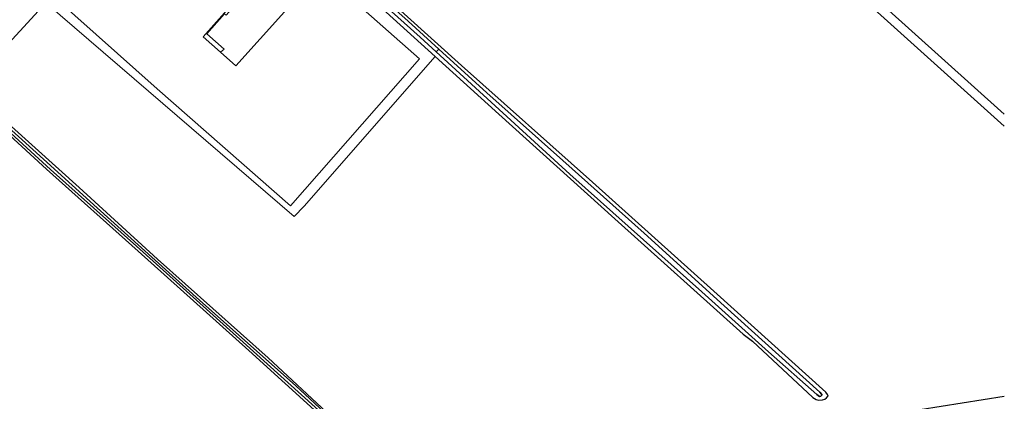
# Model space of a CAD drawing. Extents: x 105780 to 185197, y 477999 to 525027.
# Tile 198 of 256: x 109694 to 109981, y 479004 to 479115. Entities that reach past the tile are written whole.
import ezdxf

# ---------------------------------------------------------------- set-up
doc = ezdxf.new("R2010")
doc.units = 0
for name, color, linetype, lineweight in [('B-GV-GR-GRAS_GAZON-G', 252, 'Continuous', 13), ('B-WE-GW-WATERGANG_SLOOT_INSTEEK-G', 252, 'Continuous', 30), ('B-XX-KG-KADASTRAAL_BEBOUWING-G', 252, 'Continuous', 20), ('B1-WE-GR-BOUWLAND-GV', 80, 'Continuous', 13), ('B1-WE-OG-TERREIN_ERF-GV', 252, 'Continuous', 18), ('B1-WE-VH-VERHARDING_PUIN-GV', 252, 'Continuous', 18)]:
    doc.layers.add(name, color=color, linetype=linetype, lineweight=lineweight)

msp = doc.modelspace()

# ---------------------------------------------------------------- linework, layer by layer
at = {"layer": 'B-GV-GR-GRAS_GAZON-G', "flags": 128}
msp.add_lwpolyline([(109702.039, 479071.926), (109675.617, 479095.967), (109641.96, 479060.083), (109611.135, 479087.491), (109609.947, 479086.546), (109602.98, 479079.172), (109574.045, 479048.85), (109563.922, 479037.514), (109605.659, 479001.377), (109647.601, 478963.319), (109672.476, 478965.672), (109714.399, 478971.254), (109765.393, 478976.682), (109801.098, 478981.34), (109801.84, 478981.436), (109805.098, 478981.854), (109796.614, 478989.11), (109795.956, 478988.604), (109795.134, 478988.453), (109781.988, 479000), (109760.852, 479019.232), (109728.701, 479048.03)], close=True, dxfattribs=at)
at = {"layer": 'B-WE-GW-WATERGANG_SLOOT_INSTEEK-G', "flags": 128}
for points in [[(109710.87, 479201.935), (109710.732, 479202.245), (109710.756, 479203.04), (109711.01, 479203.795), (109708.575, 479201.315), (109709.585, 479200.457), (109732.485, 479180.419), (109752.121, 479162.069), (109783.743, 479134.446), (109810.629, 479110.279), (109815.318, 479105.989), (109816.074, 479106.791), (109807.154, 479114.89), (109782.232, 479137.143), (109752.992, 479163.501), (109732.041, 479182.189), (109711.644, 479200.594), (109711.105, 479201.406)], [(109816.074, 479106.791), (109815.318, 479105.989), (109854.214, 479070.402), (109892.569, 479036.281), (109911.966, 479018.8), (109925.98, 479006.418), (109926.726, 479005.866), (109927.191, 479005.918), (109927.465, 479006.208), (109927.437, 479006.375), (109926.861, 479007.055), (109899.042, 479032.178), (109875.775, 479053.254), (109852.113, 479074.408), (109830.064, 479094.09)], [(109679.019, 479095.539), (109670.713, 479102.787), (109670.255, 479103), (109669.758, 479103.015), (109669.352, 479102.728), (109669.176, 479102.369), (109669.161, 479101.872), (109669.313, 479101.404), (109674.097, 479097.35), (109675.617, 479095.967), (109702.039, 479071.926), (109728.701, 479048.03), (109760.852, 479019.232), (109781.988, 479000), (109795.134, 478988.453), (109795.956, 478988.604), (109796.614, 478989.11), (109796.746, 478989.632), (109796.298, 478990.287), (109784.788, 479000), (109766.422, 479017.11), (109734.301, 479045.775), (109711.489, 479066.54), (109691.87, 479084.326)], [(109795.091, 478989.424), (109783.098, 479000), (109759.232, 479021.6), (109728.15, 479049.538), (109703.163, 479071.826), (109680.127, 479092.862), (109669.922, 479101.85), (109670.033, 479102.244), (109670.332, 479102.268), (109670.823, 479102.055), (109693.87, 479081.383), (109716.749, 479060.649), (109746.505, 479033.812), (109774.497, 479008.949), (109784.06, 479000), (109790.142, 478994.797), (109795.342, 478990.055), (109795.616, 478989.525), (109795.495, 478989.354)], [(109795.091, 478989.424), (109795.495, 478989.354), (109795.616, 478989.525), (109795.342, 478990.055), (109790.142, 478994.797), (109784.06, 479000), (109774.497, 479008.949), (109746.505, 479033.812), (109716.749, 479060.649), (109693.87, 479081.383), (109670.823, 479102.055), (109670.332, 479102.268), (109670.033, 479102.244), (109669.922, 479101.85), (109680.127, 479092.862), (109703.163, 479071.826), (109728.15, 479049.538), (109759.232, 479021.6), (109783.098, 479000)]]:
    msp.add_lwpolyline(points, close=True, dxfattribs=at)
for points in [[(109782.232, 479137.143), (109807.154, 479114.89), (109816.074, 479106.791), (109830.064, 479094.09), (109852.113, 479074.408), (109875.775, 479053.254), (109899.042, 479032.178), (109926.861, 479007.055), (109927.437, 479006.375), (109927.465, 479006.208), (109927.191, 479005.918), (109926.726, 479005.866), (109925.98, 479006.418), (109911.966, 479018.8), (109892.569, 479036.281), (109854.214, 479070.402), (109815.318, 479105.989), (109810.629, 479110.279), (109783.743, 479134.446)], [(109798.775, 479119.39), (109815.01, 479104.633), (109833.494, 479087.831), (109867.255, 479057.46), (109904.568, 479023.967), (109907.291, 479021.931), (109924.865, 479005.565), (109925.841, 479004.972), (109926.598, 479004.784), (109927.628, 479004.852), (109928.298, 479005.098), (109928.839, 479005.479), (109929.287, 479006.029), (109929.134, 479006.464), (109928.591, 479007.144), (109896.058, 479036.45), (109860.812, 479068.125), (109822.649, 479102.008), (109789.344, 479132.1)], [(109980.506, 479005.823), (109943.795, 479000), (109936.167, 479000), (109935.453, 478999.554), (109934.949, 478998.343), (109934.916, 478997.208), (109934.887, 478996.242), (109935.523, 478992.135)]]:
    msp.add_lwpolyline(points, dxfattribs=at)
at = {"layer": 'B-XX-KG-KADASTRAAL_BEBOUWING-G', "flags": 128}
for points in [[(109771.21, 479117.66), (109757.103, 479101.958), (109752.65, 479105.91), (109747.608, 479110.385), (109771.37, 479137.28), (109735.84, 479168.7), (109698.7, 479126.9), (109734.21, 479095.22), (109772.92, 479061.21), (109810.49, 479104), (109781.73, 479129.37)], [(109771.21, 479117.66), (109768.06, 479120.5), (109775.15, 479128.73), (109769.55, 479133.61), (109762.42, 479125.64), (109763.23, 479124.9), (109760.77, 479122.05), (109759.65, 479122.83), (109754.21, 479116.6), (109753.73, 479117.03), (109748.65, 479111.27), (109753.63, 479106.78), (109752.65, 479105.91), (109757.103, 479101.958)]]:
    msp.add_lwpolyline(points, close=True, dxfattribs=at)
at = {"layer": 'B1-WE-GR-BOUWLAND-GV', "flags": 128}
for points in [[(109980.506, 479223.018), (109962.844, 479239.02), (109930.87, 479267.416), (109901.654, 479293.528), (109874.427, 479316.967), (109865.185, 479324.997), (109853.68, 479310.542), (109852.021, 479308.676), (109851.812, 479306.581), (109865.654, 479293.831), (109842.9, 479269.225), (109830.994, 479256.128), (109829.671, 479251.498), (109828.745, 479245.677), (109829.017, 479235.003), (109830.37, 479227.14), (109831.17, 479223.79), (109831.98, 479222.03), (109833.04, 479220.67), (109872.34, 479185.17), (109935.76, 479128.36), (109944.98, 479119.7), (109980.506, 479087.892)], [(109789.344, 479132.1), (109822.649, 479102.008), (109860.812, 479068.125), (109896.058, 479036.45), (109928.591, 479007.144), (109929.134, 479006.464), (109929.287, 479006.029), (109928.839, 479005.479), (109928.298, 479005.098), (109927.628, 479004.852), (109926.598, 479004.784), (109925.841, 479004.972), (109924.865, 479005.565), (109907.291, 479021.931), (109904.568, 479023.967), (109867.255, 479057.46), (109833.494, 479087.831), (109815.01, 479104.633), (109776.916, 479061.152), (109774.058, 479058.121), (109701.846, 479120.216), (109679.019, 479095.539)], [(109980.506, 479084.391), (109933.92, 479126.31)], [(109691.87, 479084.326), (109711.489, 479066.54), (109734.301, 479045.775), (109766.422, 479017.11), (109784.788, 479000), (109796.298, 478990.287), (109796.746, 478989.632), (109796.614, 478989.11), (109805.098, 478981.854), (109818.451, 478983.567), (109862.843, 478988.889), (109900.694, 478993.323), (109916.869, 478995.235), (109934.916, 478997.208), (109934.949, 478998.343), (109935.453, 478999.554), (109936.167, 479000), (109943.795, 479000), (109980.506, 479005.823)]]:
    msp.add_lwpolyline(points, dxfattribs=at)
at = {"layer": 'B1-WE-OG-TERREIN_ERF-GV', "flags": 128}
msp.add_lwpolyline([(109735.84, 479168.7), (109771.37, 479137.28), (109747.608, 479110.385), (109752.65, 479105.91), (109753.63, 479106.78), (109748.65, 479111.27), (109753.73, 479117.03), (109754.21, 479116.6), (109759.65, 479122.83), (109760.77, 479122.05), (109763.23, 479124.9), (109762.42, 479125.64), (109769.55, 479133.61), (109775.15, 479128.73), (109768.06, 479120.5), (109771.21, 479117.66), (109781.73, 479129.37), (109810.49, 479104), (109772.92, 479061.21), (109734.21, 479095.22), (109698.7, 479126.9)], close=True, dxfattribs=at)
msp.add_lwpolyline([(109679.019, 479095.539), (109701.846, 479120.216), (109774.058, 479058.121), (109776.916, 479061.152), (109815.01, 479104.633), (109798.775, 479119.39)], dxfattribs=at)
at = {"layer": 'B1-WE-VH-VERHARDING_PUIN-GV', "flags": 128}
for points in [[(109829.017, 479235.003), (109826.579, 479232.198), (109828.54, 479222.9), (109830.21, 479220.37), (109832.61, 479217.52), (109836.77, 479213.59), (109876.59, 479177.79), (109919.39, 479139.53), (109933.92, 479126.31), (109980.506, 479084.391)], [(109980.506, 479087.892), (109944.98, 479119.7), (109935.76, 479128.36), (109872.34, 479185.17), (109833.04, 479220.67), (109831.98, 479222.03), (109831.17, 479223.79), (109830.37, 479227.14), (109829.017, 479235.003)]]:
    msp.add_lwpolyline(points, dxfattribs=at)

doc.saveas('drawing.dxf')
